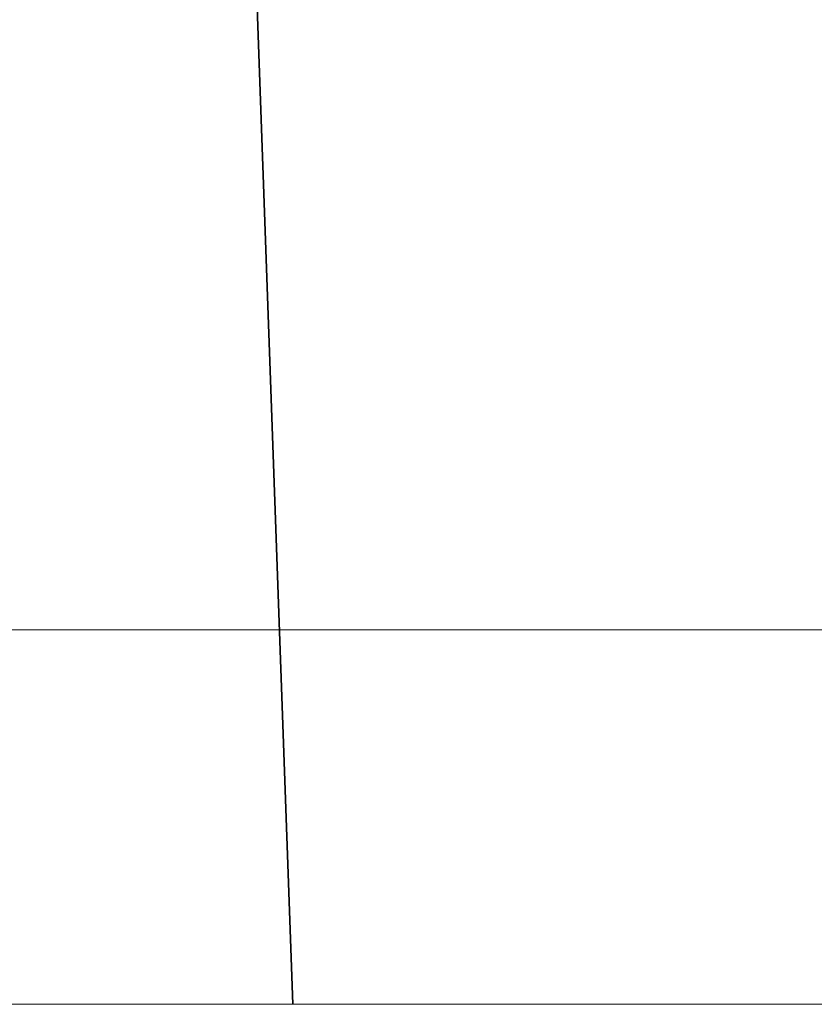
# Model space of a CAD drawing. Header units: millimetres. Extents: x -8.5 to 8.5, y 0 to 12.5.
# Tile 5 of 26: x -3.376 to -2.75, y 0 to 0.775. Entities that reach past the tile are written whole.
import ezdxf

# ---------------------------------------------------------------- set-up
doc = ezdxf.new("R2010")
doc.units = ezdxf.units.MM
doc.header["$LTSCALE"] = 10
doc.linetypes.add('ALLCAD_Strich', pattern=[0.2, 0.15, -0.05])
doc.layers.add('BESCH_KONT_verb_schn_ansi_2d', color=40, linetype='Continuous')
doc.layers.add('BESCH_KONT_verb_schn_grun_2d', color=10, linetype='Continuous')

msp = doc.modelspace()

# ---------------------------------------------------------------- linework, layer by layer
at = {"layer": 'BESCH_KONT_verb_schn_ansi_2d', "linetype": 'Continuous', "lineweight": 0}
for p, q in [((-8.00008, 0, 27.975), (-2.64465, 0, 27.975)), ((-7.97817, 0, 27.65313), (7.97817, 0, 27.65313)), ((7.97817, 0, 27.95309), (-7.97817, 0, 27.95309)), ((7.5, 0, -23.65313), (-7.5, 0, -23.65313)), ((-7.5, 0, -23.95309), (7.5, 0, -23.95309)), ((-6.45709, 0, -23.975), (6.45709, 0, -23.975)), ((-3.27103, 0, -13.60192), (-3.50065, 0, -6.72021)), ((-3.16091, 0, -13.69779), (-3.39721, 0, -6.61603)), ((-3.16091, 0, -13.69779), (-3.27103, 0, -13.60192)), ((-3.16036, 0, -13.73115), (-3.27047, 0, -13.63528))]:
    msp.add_line(p, q, dxfattribs=at)
at = {"layer": 'BESCH_KONT_verb_schn_ansi_2d', "linetype": 'ALLCAD_Strich', "lineweight": 0}
for p, q in [((-3.20403, 0, -22.54906), (-7.51745, 0, -22.47377)), ((-6.45709, 0, -23.82227), (-3, 0, -23.82227)), ((-4.74872, 0, 24.52209), (-3.15, 0, 24.55)), ((-4.71782, 0, 23.52248), (-3.15, 0, 23.54985)), ((-4.21589, 0, -20.5199), (-3.18658, 0, -21.54921)), ((-2.96687, 0, 4.55618), (-4.20029, 0, 4.82428)), ((-3.18121, 0, 4.21049), (-4.20029, 0, 4.22545)), ((-4.16144, 0, 23.05), (4.16144, 0, 23.05)), ((-4.10596, 0, 22.99662), (4.10596, 0, 22.99662)), ((-2.97899, 0, -21.5923), (-4.10213, 0, -19.68991)), ((-4.01751, 0, 4.88449), (-3.19185, 0, 4.90899)), ((-4.01711, 0, 4.87302), (-3.19176, 0, 4.89751)), ((-2.98281, 0, 4.56407), (-4.01415, 0, 4.78824)), ((-3.99812, 0, 4.3293), (-2.98281, 0, 4.56407)), ((-3.99772, 0, 4.31782), (-2.96687, 0, 4.55618)), ((-3.1813, 0, 4.215), (-3.99455, 0, 4.22693)), ((-2.9762, 0, 4.85083), (-3.93884, 0, 4.82417)), ((-3.93884, 0, 4.82417), (-2.81802, 0, 4.57726)), ((-2.81995, 0, 4.54161), (-3.92484, 0, 4.27524)), ((-3.92484, 0, 4.27524), (-2.96564, 0, 4.25749)), ((-2.9761, 0, 4.85533), (-3.91037, 0, 4.82946)), ((-3.91037, 0, 4.82946), (-2.81437, 0, 4.58802)), ((-2.72755, 0, -14.56571), (-3.90508, 0, -14.56571)), ((-2.81661, 0, 4.54682), (-3.89758, 0, 4.28622)), ((-3.89758, 0, 4.28622), (-2.96555, 0, 4.26897)), ((-3.86728, 0, -14.55), (-2.70996, 0, -14.55)), ((-3.80836, 0, -22.171), (-3.18658, 0, -21.54921)), ((-3.76942, 0, -6.77986), (-3.15, 0, -22.55)), ((-3.34955, 0, 10.8625), (-3.34955, 0, 6.54512)), ((-3.34955, 0, 6.54512), (-2.85715, 0, 6.54512)), ((-3.34955, 0, 10.8625), (-2.85715, 0, 10.8625)), ((-3.20403, 0, -22.54906), (-3.15, 0, -22.55)), ((-3.20403, 0, -22.54906), (-3.20359, 0, -22.52409)), ((-3.20359, 0, -22.52409), (-3.18658, 0, -21.54921)), ((-3.19185, 0, 4.90899), (-3.09691, 0, 4.91122)), ((-3.19176, 0, 4.89751), (-3.19185, 0, 4.90899)), ((-3.19176, 0, 4.89751), (-3.09686, 0, 4.89974)), ((-3.15, 0, -21.54985), (-3.18658, 0, -21.54921)), ((-3.18121, 0, 4.21049), (-3.1813, 0, 4.215)), ((-3.15, 0, 23.54985), (-3.15, 0, -21.54985)), ((3.31595, 0, -22.43714), (-3.15, 0, -22.55)), ((-3.15, 0, 24.55), (4.74532, 0, 24.41219)), ((-1.14884, 0, -21.51492), (-3.15, 0, -21.54985)), ((-3.15, 0, -22.55), (-3.15, 0, -21.54985)), ((-3.15, 0, 23.54985), (-3.15, 0, 24.55)), ((-3.15, 0, 23.54985), (4.71442, 0, 23.41257)), ((-3.13707, 0, 12.0581), (-3.13707, 0, 6.88242)), ((-3.09686, 0, 4.89974), (-3.09692, 0, 4.91122)), ((-3.04134, 0, -22.70137), (-2.97899, 0, -22.59215)), ((-3.04134, 0, -22.70137), (-3, 0, -22.70137)), ((-3, 0, -23.82227), (-2.99429, 0, -23.82113)), ((-3, 0, -22.70137), (-3, 0, -23.82227)), ((-2.9685, 0, -22.70766), (-3, 0, -22.70137)), ((-3, 0, -6.05408), (-3, 0, -2.84261)), ((-2.99429, 0, -23.82113), (2.99429, 0, -23.82113)), ((-2.96687, 0, 4.55618), (-2.98281, 0, 4.56407)), ((-2.07795, 0, -21.5923), (-2.97899, 0, -21.5923)), ((-2.97899, 0, -22.59215), (2.97899, 0, -22.59215)), ((-2.97899, 0, -21.5923), (-2.97899, 0, -22.59215)), ((-2.84012, 0, 4.85498), (-2.9762, 0, 4.85083)), ((-2.9762, 0, 4.85083), (-2.9761, 0, 4.85533)), ((-2.84026, 0, 4.85948), (-2.9761, 0, 4.85533)), ((-2.9685, 0, -23.52118), (2.9685, 0, -23.52118)), ((-2.9685, 0, -23.52118), (-2.9685, 0, -22.70766)), ((-2.9685, 0, -22.70766), (2.9685, 0, -22.70766)), ((-2.96564, 0, 4.25749), (-2.96555, 0, 4.26897)), ((-2.96564, 0, 4.25749), (-2.8317, 0, 4.25302)), ((-2.96555, 0, 4.26897), (-2.83163, 0, 4.2645)), ((-2.81299, 0, 4.21904), (-2.91032, 0, 4.18001)), ((-2.91032, 0, 4.18001), (-2.9093, 0, 4.18466)), ((-2.81213, 0, 4.22362), (-2.90944, 0, 4.1846)), ((-2.89762, 0, 4.91301), (-2.89651, 0, 4.92432)), ((-2.89762, 0, 4.91301), (-2.82418, 0, 4.88908)), ((-2.89651, 0, 4.92432), (-2.82295, 0, 4.90035)), ((-2.85715, 0, 10.8625), (-2.85715, 0, 6.54512)), ((-2.73836, 0, 6.7008), (-2.85715, 0, 6.54512)), ((-2.8317, 0, 4.25302), (-2.83163, 0, 4.2645)), ((-2.82418, 0, 4.88908), (-2.823, 0, 4.90036)), ((-2.81802, 0, 4.57726), (-2.81995, 0, 4.54161)), ((-2.81995, 0, 4.54161), (-2.81661, 0, 4.54682)), ((-2.81802, 0, 4.57726), (-2.81437, 0, 4.58802)), ((-2.81437, 0, 4.58802), (-2.81661, 0, 4.54682)), ((-2.81299, 0, 4.21904), (-2.81213, 0, 4.22362)), ((-2.77721, 0, 4.85687), (-2.7757, 0, 4.86172)), ((-2.76607, 0, 4.24189), (-2.76259, 0, 4.24949))]:
    msp.add_line(p, q, dxfattribs=at)
at = {"layer": 'BESCH_KONT_verb_schn_ansi_2d', "linetype": 'ALLCAD_Strich', "lineweight": 0, "extrusion": (0, -1, 0)}
for centre in [(0, 18), (0, 0), (0, -18)]:
    msp.add_circle(centre, 4.15, dxfattribs=at)
at = {"layer": 'BESCH_KONT_verb_schn_ansi_2d', "linetype": 'ALLCAD_Strich', "lineweight": 0, "extrusion": (0, 1, 0)}
for centre, radius, start, end in [((0, 18.4), 4.125, 180, 89.1977), ((0, 0.4), 4.085, 180, 89.16968), ((0, -17.6), 4.08, 286.35437, 0), ((0, -17.6), 4.08, 0, 48.04734)]:
    msp.add_arc(centre, radius, start, end, dxfattribs=at)
at = {"layer": 'BESCH_KONT_verb_schn_ansi_2d', "linetype": 'ALLCAD_Strich', "lineweight": 0, "extrusion": (0, -1, 0)}
msp.add_arc((-3.18658, -21.54921), 1, 225, 269, dxfattribs=at)
at = {"layer": 'BESCH_KONT_verb_schn_ansi_2d', "linetype": 'Continuous', "lineweight": 0, "extrusion": (0, -1, 0)}
for start_param, end_param in [(-0.749149, 0.715798), (0.715798, 0.749149)]:
    msp.add_ellipse((-4.27112, 0, -13.63415), major_axis=(0.75506, 0, -0.65739), ratio=0.998864, start_param=start_param, end_param=end_param, dxfattribs=at)
at = {"layer": 'BESCH_KONT_verb_schn_ansi_2d', "linetype": 'Continuous', "lineweight": 0, "extrusion": (0, 1, 0)}
for start_param, end_param in [(-0.715798, 0.749149), (-0.749149, -0.715798)]:
    msp.add_ellipse((-4.16101, 0, -13.73003), major_axis=(0.75506, 0, -0.65739), ratio=0.998864, start_param=start_param, end_param=end_param, dxfattribs=at)
at = {"layer": 'BESCH_KONT_verb_schn_ansi_2d', "linetype": 'ALLCAD_Strich', "lineweight": 0, "extrusion": (0, -1, 0)}
for centre, major_axis, ratio, start_param, end_param in [((-3.04117, 0, -21.70122), (0.49589, 0, 0.86862), 0.999798, 2.622941, 3.660244), ((-3.18658, 0, -21.54921), (0.37023, 0, -0.92894), 0.86146, -1.216004, -0.452624), ((-2.64465, 0, 27.95754), (1, 0), 0.017455, -4.712389, -3.316126), ((-3.13707, 0, 6.86244), (0.5, 0), 0.039968, 0.026201, 1.570796), ((-3.13707, 0, 12.03811), (0.5, 0), 0.039968, 0.026201, 1.570796), ((-2.99475, 0, -23.52118), (0, 0, -0.3), 0.087489, 0.017453, 1.570796)]:
    msp.add_ellipse(centre, major_axis=major_axis, ratio=ratio, start_param=start_param, end_param=end_param, dxfattribs=at)
at = {"layer": 'BESCH_KONT_verb_schn_ansi_2d', "linetype": 'ALLCAD_Strich', "lineweight": 0, "extrusion": (0, 1, 0)}
for centre, major_axis, ratio, start_param, end_param in [((-2.97899, 0, -21.5923), (-0.63117, 0, -0.77565), 0.123044, 0.019965, 1.249789), ((-2.0259, 0, -6.42552), (0.88002, 0, 1.79852), 0.998763, -3.251767, -2.794834), ((-2.9788, 0, -21.59263), (0.86116, 0, 0.50833), 0.000377, -1.913923, -1.570796), ((-2.64465, 0, 24.21616), (-0.5902, 0, -0.80725), 0.027507, 0.309004, 1.550686), ((1.34765, 0, 133.38527), (0.00055, 0, -124.89324), 0.173647, 0.189563, 0.195143)]:
    msp.add_ellipse(centre, major_axis=major_axis, ratio=ratio, start_param=start_param, end_param=end_param, dxfattribs=at)
at = {"layer": 'BESCH_KONT_verb_schn_ansi_2d', "linetype": 'ALLCAD_Strich', "lineweight": 0}
for points, knots in [([(-4.16955, 0, 24.14362), (-4.16953, 0, 24.10996), (-4.16847, 0, 24.07655), (-4.16638, 0, 24.0434), (-4.16292, 0, 23.98849), (-4.15664, 0, 23.93427), (-4.14754, 0, 23.88075), (-4.14597, 0, 23.87149), (-4.14431, 0, 23.86226), (-4.14256, 0, 23.85304), (-4.1336, 0, 23.80571), (-4.1224, 0, 23.75892), (-4.10897, 0, 23.71268), (-4.10226, 0, 23.68956), (-4.09499, 0, 23.66658), (-4.08716, 0, 23.64374), (-4.08324, 0, 23.63231), (-4.07918, 0, 23.62093), (-4.07499, 0, 23.60957), (-4.07289, 0, 23.60389), (-4.07076, 0, 23.59823), (-4.06859, 0, 23.59257), (-4.06643, 0, 23.58691), (-4.06496, 0, 23.58312), (-4.06199, 0, 23.57561), (-4.05437, 0, 23.5564), (-4.04642, 0, 23.53744), (-4.03813, 0, 23.51875), (-4.00898, 0, 23.45299), (-3.97574, 0, 23.39041), (-3.93843, 0, 23.33099), (-3.92003, 0, 23.30169), (-3.90063, 0, 23.27317), (-3.88023, 0, 23.24543), (-3.85608, 0, 23.2126), (-3.83053, 0, 23.18086), (-3.80359, 0, 23.15021), (-3.7895, 0, 23.13417), (-3.77502, 0, 23.11844), (-3.76017, 0, 23.103), (-3.73854, 0, 23.08052), (-3.7161, 0, 23.05867), (-3.69284, 0, 23.03745), (-3.68122, 0, 23.02684), (-3.66939, 0, 23.01639), (-3.65736, 0, 23.00609), (-3.64933, 0, 22.99923), (-3.64177, 0, 22.99289), (-3.63357, 0, 22.98616), (-3.62947, 0, 22.9828), (-3.62522, 0, 22.97934), (-3.62066, 0, 22.97568), (-3.56059, 0, 22.92747), (-3.4976, 0, 22.8849), (-3.43115, 0, 22.84728), (-3.37643, 0, 22.81631), (-3.31933, 0, 22.78871), (-3.25928, 0, 22.76455), (-3.23992, 0, 22.75676), (-3.22043, 0, 22.74941), (-3.20082, 0, 22.74249), (-3.15306, 0, 22.72565), (-3.10455, 0, 22.71137), (-3.05527, 0, 22.69968), (-3.02164, 0, 22.6917), (-2.98765, 0, 22.68492), (-2.95331, 0, 22.67934), (-2.93442, 0, 22.67627), (-2.91543, 0, 22.67356), (-2.89632, 0, 22.67122), (-2.87838, 0, 22.66902), (-2.85812, 0, 22.66695), (-2.84221, 0, 22.66558), (-2.79563, 0, 22.66157), (-2.74927, 0, 22.65983), (-2.70316, 0, 22.66023), (-2.62308, 0, 22.66092), (-2.54374, 0, 22.66804), (-2.46508, 0, 22.68132), (-2.39311, 0, 22.69346), (-2.3217, 0, 22.71077), (-2.25085, 0, 22.73343), (-2.20006, 0, 22.74968), (-2.14957, 0, 22.76868), (-2.09941, 0, 22.79062)], [0, 0, 0, 0, 0.04248, 0.04248, 0.04248, 0.112833, 0.112833, 0.112833, 0.125, 0.125, 0.125, 0.1875, 0.1875, 0.1875, 0.21875, 0.21875, 0.21875, 0.234375, 0.234375, 0.234375, 0.242188, 0.242188, 0.242188, 0.25, 0.25, 0.25, 0.269993, 0.269993, 0.269993, 0.340324, 0.340324, 0.340324, 0.375, 0.375, 0.375, 0.416038, 0.416038, 0.416038, 0.4375, 0.4375, 0.4375, 0.46875, 0.46875, 0.46875, 0.484375, 0.484375, 0.484375, 0.494795, 0.494795, 0.494795, 0.5, 0.5, 0.5, 0.568558, 0.568558, 0.568558, 0.625, 0.625, 0.625, 0.643198, 0.643198, 0.643198, 0.6875, 0.6875, 0.6875, 0.717741, 0.717741, 0.717741, 0.734375, 0.734375, 0.734375, 0.75, 0.75, 0.75, 0.795747, 0.795747, 0.795747, 0.875195, 0.875195, 0.875195, 0.947892, 0.947892, 0.947892, 1, 1, 1, 1]), ([(-3.83998, 0, -22.10062), (-3.83892, 0, -22.09999), (-3.83153, 0, -22.09546), (-3.82001, 0, -22.08866), (-3.81425, 0, -22.08527), (-3.80746, 0, -22.08129), (-3.79991, 0, -22.07688), (-3.79614, 0, -22.07467), (-3.79218, 0, -22.07235), (-3.78806, 0, -22.06994), (-3.786, 0, -22.06873), (-3.7839, 0, -22.0675), (-3.78177, 0, -22.06624), (-3.7807, 0, -22.06561), (-3.77962, 0, -22.06498), (-3.77854, 0, -22.06434), (-3.77745, 0, -22.0637), (-3.77679, 0, -22.06331), (-3.77526, 0, -22.06241), (-3.75074, 0, -22.04793), (-3.72106, 0, -22.03025), (-3.68838, 0, -22.01097), (-3.67204, 0, -22.00133), (-3.65494, 0, -21.99127), (-3.63726, 0, -21.98087), (-3.62842, 0, -21.97566), (-3.61943, 0, -21.97038), (-3.61031, 0, -21.965), (-3.60575, 0, -21.96232), (-3.60116, 0, -21.95961), (-3.59653, 0, -21.95688), (-3.59191, 0, -21.95416), (-3.58805, 0, -21.95188), (-3.58256, 0, -21.94864), (-3.53866, 0, -21.92272), (-3.49294, 0, -21.89635), (-3.44529, 0, -21.86825), (-3.42147, 0, -21.85419), (-3.3971, 0, -21.8397), (-3.37184, 0, -21.82462), (-3.35922, 0, -21.81708), (-3.34636, 0, -21.8094), (-3.33323, 0, -21.80157), (-3.32009, 0, -21.79374), (-3.30502, 0, -21.78479), (-3.2929, 0, -21.77763), (-3.28487, 0, -21.77289), (-3.2768, 0, -21.76813), (-3.2687, 0, -21.76334)], [0, 0, 0, 0, 0.125, 0.125, 0.125, 0.1875, 0.1875, 0.1875, 0.21875, 0.21875, 0.21875, 0.234375, 0.234375, 0.234375, 0.2421875, 0.2421875, 0.2421875, 0.25, 0.25, 0.25, 0.375, 0.375, 0.375, 0.4375, 0.4375, 0.4375, 0.46875, 0.46875, 0.46875, 0.484375, 0.484375, 0.484375, 0.5, 0.5, 0.5, 0.625, 0.625, 0.625, 0.6875, 0.6875, 0.6875, 0.71875, 0.71875, 0.71875, 0.75, 0.75, 0.75, 0.7706984, 0.7706984, 0.7706984, 0.7706984]), ([(-3.67715, 0, 24.14362), (-3.67763, 0, 24.12061), (-3.67701, 0, 24.06006), (-3.66752, 0, 23.95862), (-3.64242, 0, 23.83756), (-3.59896, 0, 23.71072), (-3.534, 0, 23.58293), (-3.4455, 0, 23.46016), (-3.33299, 0, 23.34897), (-3.19778, 0, 23.25591), (-3.04373, 0, 23.18722), (-2.87787, 0, 23.14756), (-2.7098, 0, 23.13821), (-2.54934, 0, 23.15621), (-2.41213, 0, 23.19311), (-2.33078, 0, 23.22598), (-2.29705, 0, 23.24162)], [0.0518901, 0.0518901, 0.0518901, 0.0518901, 0.0822324, 0.1317472, 0.1864918, 0.2461194, 0.3101539, 0.3779913, 0.4490051, 0.5227795, 0.5988429, 0.6756915, 0.7512766, 0.8234053, 0.8900518, 0.9390338, 0.9390338, 0.9390338, 0.9390338]), ([(-3.21365, 0, 23.45208), (-3.2269, 0, 23.46182), (-3.24024, 0, 23.47211), (-3.25363, 0, 23.48299), (-3.28186, 0, 23.50593), (-3.31029, 0, 23.53146), (-3.33841, 0, 23.55998), (-3.36652, 0, 23.58851), (-3.39428, 0, 23.61999), (-3.42095, 0, 23.65461), (-3.43429, 0, 23.67192), (-3.44735, 0, 23.69001), (-3.46003, 0, 23.70888), (-3.46637, 0, 23.71832), (-3.47262, 0, 23.72795), (-3.47876, 0, 23.73777), (-3.48182, 0, 23.74269), (-3.48512, 0, 23.74806), (-3.48825, 0, 23.75328), (-3.49139, 0, 23.7585), (-3.49436, 0, 23.76357), (-3.49683, 0, 23.76784), (-3.51657, 0, 23.80198), (-3.53451, 0, 23.83767), (-3.55036, 0, 23.87458), (-3.55829, 0, 23.89304), (-3.56588, 0, 23.91227), (-3.57281, 0, 23.93153), (-3.57973, 0, 23.9508), (-3.586, 0, 23.97011), (-3.59145, 0, 23.98866), (-3.60236, 0, 24.02578), (-3.61101, 0, 24.06355), (-3.61734, 0, 24.1016), (-3.62368, 0, 24.13964), (-3.62771, 0, 24.17796), (-3.62945, 0, 24.21616)], [0.5328549, 0.5328549, 0.5328549, 0.5328549, 0.5625, 0.5625, 0.5625, 0.625, 0.625, 0.625, 0.6875, 0.6875, 0.6875, 0.71875, 0.71875, 0.71875, 0.734375, 0.734375, 0.734375, 0.7421875, 0.7421875, 0.7421875, 0.75, 0.75, 0.75, 0.8125, 0.8125, 0.8125, 0.84375, 0.84375, 0.84375, 0.875, 0.875, 0.875, 0.9375, 0.9375, 0.9375, 1, 1, 1, 1]), ([(-3.62945, 0, 24.21616), (-3.61968, 0, 24.21531), (-3.60518, 0, 24.21531), (-3.58617, 0, 24.21552), (-3.57667, 0, 24.21563), (-3.56604, 0, 24.21579), (-3.55434, 0, 24.21592), (-3.54849, 0, 24.21599), (-3.54238, 0, 24.21605), (-3.536, 0, 24.21609), (-3.53281, 0, 24.21611), (-3.52956, 0, 24.21613), (-3.52624, 0, 24.21614), (-3.52293, 0, 24.21615), (-3.52047, 0, 24.21616), (-3.5161, 0, 24.21616), (-3.48114, 0, 24.21616), (-3.44236, 0, 24.21633), (-3.40327, 0, 24.21633), (-3.38373, 0, 24.21632), (-3.36409, 0, 24.21629), (-3.34469, 0, 24.21625), (-3.33498, 0, 24.21623), (-3.32534, 0, 24.2162), (-3.31579, 0, 24.21619), (-3.31101, 0, 24.21618), (-3.30626, 0, 24.21617), (-3.30153, 0, 24.21617), (-3.29681, 0, 24.21616), (-3.29393, 0, 24.21616), (-3.28744, 0, 24.21616), (-3.23547, 0, 24.21616), (-3.18216, 0, 24.21628), (-3.12973, 0, 24.21628), (-3.10351, 0, 24.21628), (-3.0775, 0, 24.21625), (-3.05189, 0, 24.21622), (-3.03908, 0, 24.21621), (-3.02637, 0, 24.21619), (-3.01377, 0, 24.21618), (-3.00748, 0, 24.21617), (-3.00121, 0, 24.21617), (-2.99497, 0, 24.21616), (-2.98873, 0, 24.21616), (-2.98362, 0, 24.21616), (-2.97635, 0, 24.21616), (-2.8727, 0, 24.21616), (-2.77285, 0, 24.21616), (-2.67872, 0, 24.21616)], [0, 0, 0, 0, 0.125, 0.125, 0.125, 0.1875, 0.1875, 0.1875, 0.21875, 0.21875, 0.21875, 0.234375, 0.234375, 0.234375, 0.25, 0.25, 0.25, 0.375, 0.375, 0.375, 0.4375, 0.4375, 0.4375, 0.46875, 0.46875, 0.46875, 0.484375, 0.484375, 0.484375, 0.5, 0.5, 0.5, 0.625, 0.625, 0.625, 0.6875, 0.6875, 0.6875, 0.71875, 0.71875, 0.71875, 0.734375, 0.734375, 0.734375, 0.75, 0.75, 0.75, 0.9728999, 0.9728999, 0.9728999, 0.9728999]), ([(-2.97899, 0, -22.59215), (-3.06451, 0, -22.59214), (-3.14721, 0, -22.58152), (-3.22946, 0, -22.56022), (-3.27059, 0, -22.54958), (-3.31159, 0, -22.53619), (-3.35249, 0, -22.51972), (-3.37294, 0, -22.51148), (-3.39337, 0, -22.50247), (-3.41374, 0, -22.49263), (-3.42393, 0, -22.48771), (-3.4341, 0, -22.48258), (-3.44426, 0, -22.47724), (-3.45442, 0, -22.4719), (-3.46654, 0, -22.46521), (-3.47467, 0, -22.46057), (-3.52058, 0, -22.43437), (-3.56705, 0, -22.40305), (-3.61194, 0, -22.36624)], [0, 0, 0, 0, 0.25, 0.25, 0.25, 0.375, 0.375, 0.375, 0.4375, 0.4375, 0.4375, 0.46875, 0.46875, 0.46875, 0.5, 0.5, 0.5, 0.6764561, 0.6764561, 0.6764561, 0.6764561]), ([(-3.49377, 0, -6.85238), (-3.44938, 0, -6.85239), (-3.40594, 0, -6.84381), (-3.31729, 0, -6.80902), (-3.27445, 0, -6.78114), (-3.18415, 0, -6.69964), (-3.1371, 0, -6.63638), (-3.06306, 0, -6.48279), (-3.03878, 0, -6.40177), (-3.00681, 0, -6.2328), (-2.99999, 0, -6.143), (-3, 0, -6.05408)], [0, 0, 0, 0, 0.01331518, 0.01331518, 0.02854982, 0.02854982, 0.04970672, 0.04970672, 0.06973982, 0.06973982, 0.09112382, 0.09112382, 0.09112382, 0.09112382]), ([(-3, 0, -2.84261), (-3, 0, -2.75377), (-3.00681, 0, -2.66403), (-3.03874, 0, -2.4952), (-3.06299, 0, -2.41423), (-3.13697, 0, -2.26063), (-3.18401, 0, -2.19733), (-3.27433, 0, -2.11575), (-3.31719, 0, -2.08784), (-3.40588, 0, -2.053), (-3.44935, 0, -2.04442), (-3.49376, 0, -2.04442)], [0.000001, 0.000001, 0.000001, 0.000001, 0.0266767, 0.0266767, 0.0516689, 0.0516689, 0.0780946, 0.0780946, 0.0971294, 0.0971294, 0.1137635, 0.1137635, 0.1137635, 0.1137635]), ([(-2.73856, 0, -8.33001), (-2.85542, 0, -8.2872), (-2.96802, 0, -8.23356), (-3.18178, 0, -8.10606), (-3.28248, 0, -8.03247), (-3.37568, 0, -7.95)], [0.000001, 0.000001, 0.000001, 0.000001, 0.03733626, 0.03733626, 0.07467154, 0.07467154, 0.07467154, 0.07467154]), ([(-0.58372, 0, 13.3057), (-0.74363, 0, 13.32553), (-0.98123, 0, 13.33283), (-1.274, 0, 13.29992), (-1.41914, 0, 13.27121), (-1.48659, 0, 13.25494), (-1.50584, 0, 13.25018), (-1.5134, 0, 13.24828), (-1.61857, 0, 13.22095), (-1.75581, 0, 13.17653), (-1.88855, 0, 13.12011), (-1.97604, 0, 13.07983), (-2.01791, 0, 13.0591), (-2.15032, 0, 12.98846), (-2.27753, 0, 12.91012), (-2.39694, 0, 12.82023), (-2.4748, 0, 12.75773), (-2.51372, 0, 12.72442), (-2.62278, 0, 12.62527), (-2.72518, 0, 12.52012), (-2.83296, 0, 12.38695), (-2.87666, 0, 12.32763), (-2.90523, 0, 12.28758), (-2.92012, 0, 12.266), (-2.9844, 0, 12.16992), (-3.05465, 0, 12.05086), (-3.12458, 0, 11.90535), (-3.15653, 0, 11.83094), (-3.16958, 0, 11.7987), (-3.17814, 0, 11.77713), (-3.18308, 0, 11.76436), (-3.29507, 0, 11.47008), (-3.34943, 0, 11.17243), (-3.34955, 0, 10.8625)], [0, 0, 0, 0, 0.125, 0.1875, 0.234375, 0.242188, 0.242188, 0.25, 0.25, 0.3125, 0.34375, 0.34375, 0.375, 0.375, 0.4375, 0.46875, 0.46875, 0.5, 0.5, 0.5625, 0.59375, 0.609375, 0.609375, 0.625, 0.625, 0.6875, 0.71875, 0.734375, 0.742188, 0.742188, 0.75, 0.75, 1, 1, 1, 1]), ([(-3.34955, 0, 6.54512), (-3.34949, 0, 6.45193), (-3.33731, 0, 6.3149), (-3.30192, 0, 6.15986), (-3.27893, 0, 6.08355), (-3.26611, 0, 6.0457), (-3.26033, 0, 6.02954), (-3.25642, 0, 6.01878), (-3.25509, 0, 6.01516), (-3.20955, 0, 5.89422), (-3.12742, 0, 5.73627), (-3.00038, 0, 5.57436), (-2.92906, 0, 5.49899), (-2.89682, 0, 5.46789), (-2.87495, 0, 5.44742), (-2.86489, 0, 5.43825), (-2.75365, 0, 5.34016), (-2.64532, 0, 5.2682), (-2.46558, 0, 5.18162), (-2.37349, 0, 5.14474), (-2.26216, 0, 5.11293), (-2.20552, 0, 5.09983), (-2.18104, 0, 5.09481), (-2.16467, 0, 5.09161), (-2.15534, 0, 5.08987), (-1.92069, 0, 5.04793), (-1.6933, 0, 5.06002), (-1.46605, 0, 5.12488)], [0, 0, 0, 0, 0.125, 0.1875, 0.21875, 0.234375, 0.242188, 0.242188, 0.25, 0.25, 0.375, 0.4375, 0.46875, 0.484375, 0.484375, 0.5, 0.5, 0.625, 0.625, 0.6875, 0.71875, 0.734375, 0.742188, 0.742188, 0.75, 0.75, 1, 1, 1, 1]), ([(-2.25911, 0, 23.30996), (-2.27749, 0, 23.30311), (-2.29577, 0, 23.29694), (-2.31407, 0, 23.29136), (-2.33237, 0, 23.28577), (-2.35069, 0, 23.28078), (-2.36918, 0, 23.27632), (-2.38767, 0, 23.27186), (-2.40632, 0, 23.26793), (-2.42529, 0, 23.26452), (-2.44426, 0, 23.2611), (-2.46355, 0, 23.25821), (-2.48332, 0, 23.25586), (-2.52286, 0, 23.25117), (-2.56227, 0, 23.2489), (-2.60213, 0, 23.24897), (-2.62207, 0, 23.249), (-2.64212, 0, 23.24962), (-2.66234, 0, 23.25086), (-2.67245, 0, 23.25148), (-2.6826, 0, 23.25225), (-2.69281, 0, 23.25319), (-2.70301, 0, 23.25412), (-2.71467, 0, 23.25539), (-2.72357, 0, 23.25648), (-2.75917, 0, 23.26085), (-2.79522, 0, 23.26716), (-2.83174, 0, 23.27566), (-2.86827, 0, 23.28417), (-2.90527, 0, 23.29488), (-2.94273, 0, 23.30817), (-2.9802, 0, 23.32146), (-3.0181, 0, 23.33733), (-3.05612, 0, 23.35613), (-3.07513, 0, 23.36553), (-3.09416, 0, 23.37567), (-3.11317, 0, 23.38658), (-3.12268, 0, 23.39203), (-3.13218, 0, 23.39768), (-3.14166, 0, 23.40352), (-3.1464, 0, 23.40645), (-3.15114, 0, 23.40942), (-3.15587, 0, 23.41244), (-3.1606, 0, 23.41546), (-3.16663, 0, 23.4194), (-3.17005, 0, 23.42165), (-3.18441, 0, 23.43115), (-3.19897, 0, 23.44128), (-3.21365, 0, 23.45208)], [0, 0, 0, 0, 0.03125, 0.03125, 0.03125, 0.0625, 0.0625, 0.0625, 0.09375, 0.09375, 0.09375, 0.125, 0.125, 0.125, 0.1875, 0.1875, 0.1875, 0.21875, 0.21875, 0.21875, 0.234375, 0.234375, 0.234375, 0.25, 0.25, 0.25, 0.3125, 0.3125, 0.3125, 0.375, 0.375, 0.375, 0.4375, 0.4375, 0.4375, 0.46875, 0.46875, 0.46875, 0.484375, 0.484375, 0.484375, 0.4921875, 0.4921875, 0.4921875, 0.5, 0.5, 0.5, 0.5328549, 0.5328549, 0.5328549, 0.5328549]), ([(-2.90959, 0, 4.18459), (-2.92075, 0, 4.1822), (-2.93236, 0, 4.18101), (-2.94355, 0, 4.1833), (-2.95484, 0, 4.18561), (-2.96564, 0, 4.18982), (-2.97636, 0, 4.19404), (-2.98707, 0, 4.19826), (-2.99755, 0, 4.20358), (-3.00892, 0, 4.20534), (-3.0203, 0, 4.2071), (-3.03182, 0, 4.20781), (-3.04332, 0, 4.2085), (-3.06631, 0, 4.20987), (-3.08922, 0, 4.21254), (-3.11224, 0, 4.21318), (-3.13525, 0, 4.21382), (-3.15829, 0, 4.21419), (-3.1813, 0, 4.215)], [0, 0, 0, 0, 0.0000340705, 0.0000340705, 0.0000340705, 0.0000684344, 0.0000684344, 0.0000684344, 0.0001027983, 0.0001027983, 0.0001027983, 0.0001371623, 0.0001371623, 0.0001371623, 0.0002058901, 0.0002058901, 0.0002058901, 0.000274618, 0.000274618, 0.000274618, 0.000274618]), ([(-2.91032, 0, 4.18001), (-2.92147, 0, 4.17762), (-2.93212, 0, 4.17653), (-2.94285, 0, 4.17872), (-2.95367, 0, 4.18094), (-2.96441, 0, 4.18509), (-2.97508, 0, 4.18929), (-2.98574, 0, 4.19349), (-2.99644, 0, 4.19895), (-3.00839, 0, 4.2008), (-3.02035, 0, 4.20265), (-3.03166, 0, 4.2033), (-3.04311, 0, 4.20399), (-3.06601, 0, 4.20535), (-3.0888, 0, 4.20802), (-3.11214, 0, 4.20867), (-3.13549, 0, 4.20932), (-3.15803, 0, 4.20968), (-3.18121, 0, 4.21049)], [0, 0, 0, 0, 0.0000341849, 0.0000341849, 0.0000341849, 0.0000686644, 0.0000686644, 0.0000686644, 0.0001031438, 0.0001031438, 0.0001031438, 0.0001376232, 0.0001376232, 0.0001376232, 0.0002065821, 0.0002065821, 0.0002065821, 0.000275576, 0.000275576, 0.000275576, 0.000275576]), ([(-3.13707, 0, 6.88242), (-3.13707, 0, 6.87707), (-3.13705, 0, 6.87173), (-3.137, 0, 6.86639), (-3.13635, 0, 6.78396), (-3.13062, 0, 6.70278), (-3.1203, 0, 6.6234), (-3.10745, 0, 6.52465), (-3.08749, 0, 6.4287), (-3.06138, 0, 6.33643), (-3.03072, 0, 6.22804), (-2.9916, 0, 6.12472), (-2.94572, 0, 6.02747), (-2.93256, 0, 5.99959), (-2.91886, 0, 5.97221), (-2.90463, 0, 5.94534), (-2.86287, 0, 5.86644), (-2.81668, 0, 5.79195), (-2.76704, 0, 5.72215), (-2.73216, 0, 5.67311), (-2.69558, 0, 5.62637), (-2.65764, 0, 5.58199), (-2.61652, 0, 5.53388), (-2.5738, 0, 5.48852), (-2.52989, 0, 5.44593), (-2.52472, 0, 5.44092), (-2.51954, 0, 5.43595), (-2.51434, 0, 5.43102), (-2.48965, 0, 5.40758), (-2.46459, 0, 5.38501), (-2.43925, 0, 5.36328), (-2.4139, 0, 5.34155), (-2.38938, 0, 5.32154), (-2.36239, 0, 5.30063), (-2.32543, 0, 5.272), (-2.28741, 0, 5.24462), (-2.24842, 0, 5.21858), (-2.15151, 0, 5.15387), (-2.04858, 0, 5.09744), (-1.94113, 0, 5.05036), (-1.83925, 0, 5.00571), (-1.7333, 0, 4.96948), (-1.62473, 0, 4.94231), (-1.52864, 0, 4.91827), (-1.4305, 0, 4.90134), (-1.33138, 0, 4.89181), (-1.24363, 0, 4.88338), (-1.15513, 0, 4.88074), (-1.06664, 0, 4.88401), (-0.99334, 0, 4.88671), (-0.92006, 0, 4.89346), (-0.84723, 0, 4.90425), (-0.82911, 0, 4.90693), (-0.81101, 0, 4.90987), (-0.79295, 0, 4.91305)], [0, 0, 0, 0, 0.003866, 0.003866, 0.003866, 0.06354, 0.06354, 0.06354, 0.137783, 0.137783, 0.137783, 0.225, 0.225, 0.225, 0.25, 0.25, 0.25, 0.323409, 0.323409, 0.323409, 0.375, 0.375, 0.375, 0.430924, 0.430924, 0.430924, 0.4375, 0.4375, 0.4375, 0.46875, 0.46875, 0.46875, 0.5, 0.5, 0.5, 0.54279, 0.54279, 0.54279, 0.649153, 0.649153, 0.649153, 0.75, 0.75, 0.75, 0.839255, 0.839255, 0.839255, 0.918267, 0.918267, 0.918267, 0.983711, 0.983711, 0.983711, 1, 1, 1, 1]), ([(-0.78426, 0, 14.0259), (-0.85144, 0, 14.03788), (-0.91923, 0, 14.04644), (-0.98729, 0, 14.05151), (-1.07156, 0, 14.0578), (-1.15624, 0, 14.05875), (-1.24064, 0, 14.05435), (-1.3369, 0, 14.04934), (-1.4328, 0, 14.03737), (-1.52735, 0, 14.01856), (-1.57337, 0, 14.0094), (-1.61907, 0, 13.99863), (-1.66433, 0, 13.98626), (-1.72062, 0, 13.97088), (-1.77624, 0, 13.95304), (-1.83097, 0, 13.93279), (-1.91512, 0, 13.90167), (-1.99718, 0, 13.86487), (-2.07639, 0, 13.82273), (-2.09516, 0, 13.81274), (-2.11377, 0, 13.80246), (-2.1322, 0, 13.79188), (-2.17798, 0, 13.76561), (-2.22272, 0, 13.73753), (-2.26627, 0, 13.70772), (-2.29681, 0, 13.68681), (-2.32678, 0, 13.66506), (-2.35611, 0, 13.64248), (-2.37078, 0, 13.6312), (-2.38528, 0, 13.61971), (-2.39963, 0, 13.60802), (-2.40359, 0, 13.60479), (-2.40765, 0, 13.60146), (-2.41171, 0, 13.59809), (-2.42238, 0, 13.58926), (-2.43308, 0, 13.58019), (-2.44217, 0, 13.57235), (-2.51669, 0, 13.50809), (-2.58761, 0, 13.43738), (-2.65366, 0, 13.36054), (-2.72431, 0, 13.27834), (-2.78939, 0, 13.18911), (-2.84734, 0, 13.09358), (-2.8812, 0, 13.03775), (-2.91263, 0, 12.97977), (-2.94131, 0, 12.91985), (-2.9577, 0, 12.88562), (-2.97319, 0, 12.85076), (-2.98774, 0, 12.81531), (-3.02335, 0, 12.72847), (-3.05327, 0, 12.63808), (-3.07673, 0, 12.54489), (-3.09683, 0, 12.46504), (-3.11218, 0, 12.38314), (-3.12236, 0, 12.29978), (-3.13062, 0, 12.23217), (-3.13548, 0, 12.1636), (-3.13674, 0, 12.09443), (-3.13696, 0, 12.08234), (-3.13707, 0, 12.07022), (-3.13707, 0, 12.0581)], [0, 0, 0, 0, 0.057641, 0.057641, 0.057641, 0.129005, 0.129005, 0.129005, 0.210388, 0.210388, 0.210388, 0.25, 0.25, 0.25, 0.299259, 0.299259, 0.299259, 0.375, 0.375, 0.375, 0.392945, 0.392945, 0.392945, 0.4375, 0.4375, 0.4375, 0.46875, 0.46875, 0.46875, 0.484375, 0.484375, 0.484375, 0.488686, 0.488686, 0.488686, 0.5, 0.5, 0.5, 0.592775, 0.592775, 0.592775, 0.692013, 0.692013, 0.692013, 0.75, 0.75, 0.75, 0.783122, 0.783122, 0.783122, 0.864247, 0.864247, 0.864247, 0.933763, 0.933763, 0.933763, 0.990144, 0.990144, 0.990144, 1, 1, 1, 1]), ([(-3.0969, 0, 4.91122), (-3.07967, 0, 4.9114), (-3.06234, 0, 4.9114), (-3.04519, 0, 4.91324), (-3.02803, 0, 4.91508), (-3.01106, 0, 4.91874), (-2.99458, 0, 4.92386), (-2.98633, 0, 4.92642), (-2.9781, 0, 4.92924), (-2.97028, 0, 4.93279), (-2.96637, 0, 4.93457), (-2.96256, 0, 4.93654), (-2.95851, 0, 4.93819), (-2.95445, 0, 4.93983), (-2.95014, 0, 4.94062), (-2.94585, 0, 4.9399), (-2.92869, 0, 4.937), (-2.91284, 0, 4.9299), (-2.89651, 0, 4.92432)], [0, 0, 0, 0, 0.0000516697, 0.0000516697, 0.0000516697, 0.0001033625, 0.0001033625, 0.0001033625, 0.0001292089, 0.0001292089, 0.0001292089, 0.0001421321, 0.0001421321, 0.0001421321, 0.0001550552, 0.0001550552, 0.0001550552, 0.000206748, 0.000206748, 0.000206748, 0.000206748]), ([(-3.09686, 0, 4.89974), (-3.07962, 0, 4.89992), (-3.06225, 0, 4.8999), (-3.04481, 0, 4.90178), (-3.02737, 0, 4.90365), (-3.01023, 0, 4.90735), (-2.99354, 0, 4.91253), (-2.9852, 0, 4.91512), (-2.97686, 0, 4.91798), (-2.96883, 0, 4.92163), (-2.96482, 0, 4.92345), (-2.96103, 0, 4.92541), (-2.95719, 0, 4.92696), (-2.95335, 0, 4.92851), (-2.95041, 0, 4.92914), (-2.94644, 0, 4.92847), (-2.93054, 0, 4.92578), (-2.91364, 0, 4.9185), (-2.89762, 0, 4.91301)], [0, 0, 0, 0, 0.000051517, 0.000051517, 0.000051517, 0.0001030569, 0.0001030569, 0.0001030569, 0.0001288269, 0.0001288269, 0.0001288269, 0.0001417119, 0.0001417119, 0.0001417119, 0.0001545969, 0.0001545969, 0.0001545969, 0.000206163, 0.000206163, 0.000206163, 0.000206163]), ([(-3, 0, -2.84261), (-3.00083, 0, -2.91594), (-3.0016, 0, -2.99111), (-3.00231, 0, -3.06814), (-3.00268, 0, -3.10792), (-3.00303, 0, -3.14819), (-3.00336, 0, -3.18895), (-3.00385, 0, -3.2488), (-3.00431, 0, -3.30971), (-3.00472, 0, -3.37169), (-3.00493, 0, -3.40267), (-3.00513, 0, -3.43393), (-3.00532, 0, -3.46544), (-3.00542, 0, -3.4812), (-3.00551, 0, -3.49703), (-3.0056, 0, -3.51292), (-3.00569, 0, -3.52881), (-3.00578, 0, -3.54333), (-3.00587, 0, -3.5608), (-3.00589, 0, -3.56522), (-3.00592, 0, -3.56965), (-3.00594, 0, -3.57407), (-3.00693, 0, -3.76087), (-3.00759, 0, -3.95183), (-3.00791, 0, -4.1467), (-3.00807, 0, -4.239), (-3.00814, 0, -4.33219), (-3.00815, 0, -4.42627), (-3.00815, 0, -4.5334), (-3.00805, 0, -4.6399), (-3.00786, 0, -4.74577), (-3.00778, 0, -4.78687), (-3.00769, 0, -4.82788), (-3.00759, 0, -4.8688), (-3.0074, 0, -4.94195), (-3.00717, 0, -5.0148), (-3.00688, 0, -5.08734), (-3.00674, 0, -5.12362), (-3.00659, 0, -5.15982), (-3.00643, 0, -5.19594), (-3.00634, 0, -5.214), (-3.00626, 0, -5.23204), (-3.00617, 0, -5.25006), (-3.00608, 0, -5.26809), (-3.00598, 0, -5.28757), (-3.0059, 0, -5.30408), (-3.00586, 0, -5.31154), (-3.00582, 0, -5.319), (-3.00578, 0, -5.32644), (-3.00528, 0, -5.41896), (-3.00471, 0, -5.50973), (-3.00407, 0, -5.59877), (-3.00371, 0, -5.64791), (-3.00334, 0, -5.69652), (-3.00294, 0, -5.74461), (-3.00266, 0, -5.779), (-3.00236, 0, -5.81311), (-3.00205, 0, -5.84696), (-3.00142, 0, -5.91717), (-3.00073, 0, -5.98621), (-3, 0, -6.05408)], [0, 0, 0, 0, 0.082427, 0.082427, 0.082427, 0.125, 0.125, 0.125, 0.1875, 0.1875, 0.1875, 0.21875, 0.21875, 0.21875, 0.234375, 0.234375, 0.234375, 0.25, 0.25, 0.25, 0.253958, 0.253958, 0.253958, 0.42092, 0.42092, 0.42092, 0.5, 0.5, 0.5, 0.590043, 0.590043, 0.590043, 0.625, 0.625, 0.625, 0.6875, 0.6875, 0.6875, 0.71875, 0.71875, 0.71875, 0.734375, 0.734375, 0.734375, 0.75, 0.75, 0.75, 0.757066, 0.757066, 0.757066, 0.844924, 0.844924, 0.844924, 0.893414, 0.893414, 0.893414, 0.928083, 0.928083, 0.928083, 1, 1, 1, 1]), ([(-2.85715, 0, 6.54512), (-2.85794, 0, 6.502), (-2.85398, 0, 6.40702), (-2.82693, 0, 6.25631), (-2.76906, 0, 6.093), (-2.6741, 0, 5.92989), (-2.53934, 0, 5.78069), (-2.36783, 0, 5.65991), (-2.17033, 0, 5.5801), (-1.96502, 0, 5.54694), (-1.77336, 0, 5.5555), (-1.65484, 0, 5.58194), (-1.60148, 0, 5.59829)], [0.053579, 0.053579, 0.053579, 0.053579, 0.1147203, 0.1883414, 0.2712176, 0.3618203, 0.4584089, 0.5595519, 0.66275, 0.7633362, 0.8561598, 0.9352432, 0.9352432, 0.9352432, 0.9352432]), ([(-0.64449, 0, 12.81706), (-0.69596, 0, 12.82389), (-0.74768, 0, 12.82879), (-0.79949, 0, 12.83171), (-0.90151, 0, 12.83746), (-1.00389, 0, 12.83556), (-1.10545, 0, 12.82587), (-1.22123, 0, 12.81483), (-1.33597, 0, 12.79367), (-1.44784, 0, 12.76253), (-1.56866, 0, 12.7289), (-1.68615, 0, 12.68363), (-1.79805, 0, 12.62737), (-1.91359, 0, 12.56929), (-2.02318, 0, 12.4995), (-2.12455, 0, 12.41933), (-2.22541, 0, 12.33958), (-2.31813, 0, 12.24955), (-2.40087, 0, 12.1511), (-2.48102, 0, 12.05572), (-2.55181, 0, 11.95242), (-2.61203, 0, 11.84322), (-2.66873, 0, 11.7404), (-2.71606, 0, 11.63235), (-2.75342, 0, 11.52086), (-2.78738, 0, 11.41952), (-2.81311, 0, 11.31535), (-2.83042, 0, 11.20972), (-2.8455, 0, 11.11778), (-2.8542, 0, 11.02473), (-2.85656, 0, 10.93146), (-2.85714, 0, 10.90848), (-2.85733, 0, 10.88549), (-2.85715, 0, 10.8625)], [0, 0, 0, 0, 0.0462498, 0.0462498, 0.0462498, 0.1373267, 0.1373267, 0.1373267, 0.2411492, 0.2411492, 0.2411492, 0.3532715, 0.3532715, 0.3532715, 0.4690412, 0.4690412, 0.4690412, 0.5842265, 0.5842265, 0.5842265, 0.6958143, 0.6958143, 0.6958143, 0.8008818, 0.8008818, 0.8008818, 0.8963857, 0.8963857, 0.8963857, 0.9795191, 0.9795191, 0.9795191, 1, 1, 1, 1]), ([(-2.7757, 0, 4.86172), (-2.78066, 0, 4.85916), (-2.7857, 0, 4.85734), (-2.79119, 0, 4.85704), (-2.79668, 0, 4.85674), (-2.80223, 0, 4.8569), (-2.80767, 0, 4.85699), (-2.81855, 0, 4.85716), (-2.82936, 0, 4.85825), (-2.84026, 0, 4.85948)], [0.0000000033, 0.0000000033, 0.0000000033, 0.0000000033, 0.0000162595, 0.0000162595, 0.0000162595, 0.000032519, 0.000032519, 0.000032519, 0.000065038, 0.000065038, 0.000065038, 0.000065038]), ([(-2.84012, 0, 4.85498), (-2.84014, 0, 4.85573), (-2.84017, 0, 4.85648), (-2.84021, 0, 4.85798), (-2.84024, 0, 4.85873), (-2.84026, 0, 4.85948)], [-0.02000306, -0.02000306, -0.02000306, -0.02000306, -0.01000153, -0.01000153, 0, 0, 0, 0]), ([(-2.77721, 0, 4.85687), (-2.78225, 0, 4.85426), (-2.7862, 0, 4.85281), (-2.79138, 0, 4.85253), (-2.79653, 0, 4.85225), (-2.80223, 0, 4.85239), (-2.80761, 0, 4.85248), (-2.81846, 0, 4.85266), (-2.82908, 0, 4.85374), (-2.84012, 0, 4.85498)], [0.00000000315, 0.00000000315, 0.00000000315, 0.00000000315, 0.00001571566, 0.00001571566, 0.00001571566, 0.00003134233, 0.00003134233, 0.00003134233, 0.000062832, 0.000062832, 0.000062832, 0.000062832]), ([(-2.8317, 0, 4.25302), (-2.83168, 0, 4.25302), (-2.83167, 0, 4.25302), (-2.81925, 0, 4.25295), (-2.80713, 0, 4.25282), (-2.78918, 0, 4.25041), (-2.78309, 0, 4.24931), (-2.77443, 0, 4.24713), (-2.77177, 0, 4.24632), (-2.76804, 0, 4.24454), (-2.76653, 0, 4.24361), (-2.7658, 0, 4.24298), (-2.76595, 0, 4.24368), (-2.76607, 0, 4.24189)], [-0.0006556, -0.0006556, -0.0006556, -0.0006556, 0, 0, 0.4999857, 0.4999857, 0.7499785, 0.7499785, 0.874975, 0.874975, 0.9374732, 0.9374732, 0.9975162, 0.9975162, 0.9975162, 0.9975162]), ([(-2.83163, 0, 4.2645), (-2.81926, 0, 4.26443), (-2.80691, 0, 4.26431), (-2.7947, 0, 4.26267), (-2.78859, 0, 4.26185), (-2.78247, 0, 4.26075), (-2.77646, 0, 4.25923), (-2.77051, 0, 4.25773), (-2.76221, 0, 4.25632), (-2.76258, 0, 4.24969)], [0, 0, 0, 0, 0.00003715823, 0.00003715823, 0.00003715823, 0.00005573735, 0.00005573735, 0.00005573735, 0.000074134, 0.000074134, 0.000074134, 0.000074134]), ([(-2.82418, 0, 4.88908), (-2.81231, 0, 4.88444), (-2.80048, 0, 4.87971), (-2.78879, 0, 4.87475), (-2.77703, 0, 4.86975), (-2.76653, 0, 4.86162), (-2.77721, 0, 4.85687)], [0, 0, 0, 0, 0.00003428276, 0.00003428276, 0.00003428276, 0.000068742, 0.000068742, 0.000068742, 0.000068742]), ([(-2.82291, 0, 4.90033), (-2.81103, 0, 4.89567), (-2.79916, 0, 4.89094), (-2.78742, 0, 4.88595), (-2.78154, 0, 4.88345), (-2.77513, 0, 4.88121), (-2.77092, 0, 4.87641), (-2.76671, 0, 4.87161), (-2.77041, 0, 4.86407), (-2.7757, 0, 4.86172)], [0, 0, 0, 0, 0.00003844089, 0.00003844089, 0.00003844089, 0.00005771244, 0.00005771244, 0.00005771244, 0.000076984, 0.000076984, 0.000076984, 0.000076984]), ([(-2.76607, 0, 4.24189), (-2.76693, 0, 4.2368), (-2.7678, 0, 4.23444), (-2.77151, 0, 4.23247), (-2.77526, 0, 4.23048), (-2.78037, 0, 4.22877), (-2.78493, 0, 4.2272), (-2.7895, 0, 4.22563), (-2.79417, 0, 4.22409), (-2.79881, 0, 4.22274), (-2.80363, 0, 4.22134), (-2.80891, 0, 4.21949), (-2.81299, 0, 4.21904)], [0.00000000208, 0.00000000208, 0.00000000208, 0.00000000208, 0.00001357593, 0.00001357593, 0.00001357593, 0.00002732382, 0.00002732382, 0.00002732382, 0.00004107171, 0.00004107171, 0.00004107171, 0.000055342, 0.000055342, 0.000055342, 0.000055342]), ([(-2.76262, 0, 4.2493), (-2.76348, 0, 4.24438), (-2.76548, 0, 4.23972), (-2.76987, 0, 4.23738), (-2.77431, 0, 4.23502), (-2.77918, 0, 4.23348), (-2.7838, 0, 4.23189), (-2.78842, 0, 4.2303), (-2.79309, 0, 4.22876), (-2.79784, 0, 4.22738), (-2.80258, 0, 4.22601), (-2.80724, 0, 4.22415), (-2.81213, 0, 4.22362)], [0, 0, 0, 0, 0.00001458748, 0.00001458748, 0.00001458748, 0.00002935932, 0.00002935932, 0.00002935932, 0.00004413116, 0.00004413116, 0.00004413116, 0.000058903, 0.000058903, 0.000058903, 0.000058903])]:
    msp.add_open_spline(points, degree=3, knots=knots, dxfattribs=at)
for points in [[(-2.76837, 0, 4.86721), (-2.76939, 0, 4.86511), (-2.77042, 0, 4.863), (-2.77146, 0, 4.86085)], [(-2.76427, 0, 4.24368), (-2.76534, 0, 4.24129), (-2.76639, 0, 4.23893), (-2.76743, 0, 4.2366)]]:
    msp.add_open_spline(points, degree=3, dxfattribs=at)
at = {"layer": 'BESCH_KONT_verb_schn_grun_2d', "linetype": 'ALLCAD_Strich', "lineweight": 0}
for p, q in [((-3.16091, 0), (-3.27103, 3.06)), ((-3.16036, 0), (-3.27047, 3.06)), ((-7.97817, 0), (7.97817, 0))]:
    msp.add_line(p, q, dxfattribs=at)
at = {"layer": 'BESCH_KONT_verb_schn_grun_2d', "linetype": 'Continuous', "lineweight": 0}
for p, q in [((7.97817, 0.29476), (-7.97817, 0.29476)), ((7.97817, 0), (-7.97817, 0))]:
    msp.add_line(p, q, dxfattribs=at)

doc.saveas('drawing.dxf')
